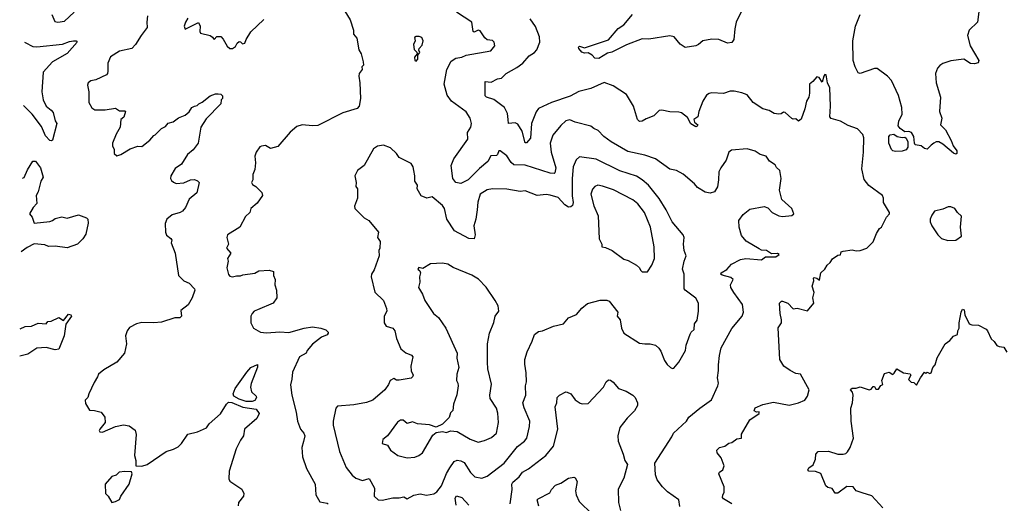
# Model space of a CAD drawing. Extents: x 1839239 to 1929705, y 762242 to 910352.
# Tile 7 of 256: x 1839454 to 1846953, y 774840 to 778525. Entities that reach past the tile are written whole.
import ezdxf

# ---------------------------------------------------------------- set-up
doc = ezdxf.new("R2010")
doc.units = 0

msp = doc.modelspace()

# ---------------------------------------------------------------- linework, layer by layer
at = {"layer": '0CON10XD'}
for points in [[(1839698, 778565), (1839721.7, 778511.7), (1839745, 778506), (1839795, 778514.2), (1839868.5, 778581.5)], [(1841929.5, 778589.5), (1841972.5, 778525), (1841996.2, 778445), (1841996.7, 778415), (1842022, 778385), (1842038, 778295), (1842053.8, 778265), (1842070, 778205), (1842071.7, 778178.3), (1842060, 778165), (1842062.5, 778145), (1842040, 778115), (1842036.2, 778095), (1842044, 778045), (1842048.8, 777925), (1842038.8, 777865), (1842025, 777848.8), (1841914.4, 777815.6), (1841725, 777720), (1841685, 777716.2), (1841605, 777724), (1841565, 777712), (1841515, 777668), (1841420.5, 777559.5), (1841365, 777543.3), (1841325.8, 777565.8), (1841295, 777562), (1841284, 777555), (1841256.2, 777515), (1841245.8, 777484.2), (1841250, 777435), (1841245.9, 777384.1), (1841230.8, 777345), (1841230, 777305), (1841220, 777285), (1841228.3, 777268.3), (1841254.1, 777254.1), (1841299.1, 777209.1), (1841304, 777185), (1841262.7, 777127.3), (1841214, 777085), (1841206, 777055), (1841174.5, 777025), (1841130, 776945), (1841038, 776885), (1841032.5, 776865), (1841044.3, 776815), (1841030, 776785), (1841062, 776745), (1841037.5, 776705), (1841042, 776685), (1841032.5, 776635), (1841044.2, 776584.2), (1841055, 776570), (1841075, 776564.3), (1841105, 776572.9), (1841135, 776572), (1841155, 776582), (1841245, 776594.2), (1841275, 776611.2), (1841355, 776616.2), (1841386.7, 776606.7), (1841387.5, 776575), (1841400.8, 776545), (1841398, 776505), (1841411.2, 776465), (1841413.8, 776405), (1841384.2, 776365.8), (1841265, 776314.3), (1841240, 776305), (1841224.2, 776285), (1841215.8, 776265), (1841214.2, 776215), (1841234.1, 776174.1), (1841287.5, 776145), (1841335, 776137.8), (1841435, 776146.9), (1841505, 776141.5), (1841620, 776175), (1841685, 776183.5), (1841747.5, 776175), (1841785, 776161.2), (1841803.3, 776145), (1841803.8, 776135), (1841795, 776123.8), (1841753.3, 776105), (1841685, 776053.3), (1841643.3, 776005), (1841636.7, 775985), (1841586.2, 775955), (1841532.2, 775837.8), (1841528.2, 775785), (1841517.6, 775742.4), (1841526.2, 775665), (1841560, 775535), (1841570, 775465), (1841592.9, 775405), (1841618.5, 775375), (1841627.3, 775355), (1841615, 775310), (1841604.1, 775264.1), (1841608.8, 775195), (1841638.8, 775105), (1841706, 774985), (1841708.8, 774905), (1841740.5, 774850.5), (1841795, 774840), (1841802.5, 774835)], [(1844482, 774815), (1844475.5, 774865.5), (1844387, 774927), (1844349.2, 774965), (1844309.7, 775019.7), (1844296.6, 775056.6), (1844291.5, 775145), (1844420, 775345), (1844433.3, 775375), (1844532, 775465), (1844551.2, 775495), (1844634, 775565), (1844722.1, 775627.9), (1844770.8, 775735), (1844775.6, 775755), (1844768.1, 775795), (1844777.4, 775852.6), (1844775.5, 775895), (1844783, 775967), (1844797.9, 776025), (1844879.2, 776170.8), (1844957.1, 776265), (1844965.6, 776295), (1844959.2, 776355), (1844893.1, 776445), (1844871.4, 776485), (1844867.5, 776505), (1844887.5, 776545), (1844869.8, 776559.8), (1844805, 776577.1), (1844794.3, 776585), (1844796, 776595), (1844839.3, 776620.7), (1844875, 776660.8), (1844945, 776697.1), (1844985, 776705.6), (1845105, 776696.2), (1845135, 776717.5), (1845213, 776717), (1845237.5, 776735), (1845225, 776742.5), (1845180.8, 776740.8), (1845142.5, 776765), (1845105, 776770), (1845085, 776780), (1844986.7, 776836.7), (1844951.1, 776881.1), (1844932.9, 776945), (1844932.2, 776995), (1844965, 777040), (1845015, 777081.9), (1845125, 777102.2), (1845152.4, 777092.4), (1845185, 777055.7), (1845235, 777029.2), (1845265, 777025.7), (1845335, 777032), (1845350, 777045), (1845335, 777086.2), (1845258.6, 777155), (1845241.5, 777225), (1845252.5, 777315), (1845244, 777375), (1845217.7, 777397.7), (1845208.6, 777418.6), (1845165.7, 777445.7), (1845139.2, 777485), (1845095, 777497.5), (1845055, 777524.2), (1844995, 777541.2), (1844875, 777532), (1844855, 777516), (1844835.4, 777455), (1844793.7, 777396.3), (1844778.9, 777365), (1844777.5, 777305), (1844768.2, 777251.8), (1844745, 777213.8), (1844712.3, 777202.3), (1844675, 777210), (1844615.8, 777245.8), (1844593.3, 777275), (1844508.1, 777348.1), (1844455.6, 777375.6), (1844406.5, 777386.5), (1844295.4, 777465.4), (1844215, 777492.2), (1844085, 777521.1), (1843959.2, 777595), (1843904, 777635), (1843860.8, 777680.8), (1843826.7, 777695), (1843805, 777714.2), (1843685, 777743.3), (1843645, 777761.9), (1843615, 777754.2), (1843575, 777718), (1843515.7, 777645), (1843495.6, 777585), (1843502.7, 777515), (1843536.6, 777395), (1843531.1, 777358.9), (1843525, 777352.5), (1843495, 777355.5), (1843305, 777416.7), (1843218.5, 777418.5), (1843196.2, 777436.2), (1843165, 777488.2), (1843113.2, 777526.8), (1843104.4, 777525), (1843093.3, 777496.7), (1843085, 777490), (1843042.9, 777487.1), (1843020, 777445), (1842955, 777390), (1842870.6, 777305), (1842815, 777277.9), (1842775, 777285.4), (1842752.8, 777315), (1842739.4, 777415), (1842761.8, 777465), (1842867.5, 777615), (1842864.4, 777665), (1842890, 777705), (1842894.4, 777735), (1842884.4, 777775), (1842855, 777822.9), (1842744.2, 777904.2), (1842710, 777950), (1842687.1, 778035), (1842706.7, 778145), (1842741.7, 778208.3), (1842775, 778230.9), (1842820.9, 778239.1), (1842855, 778255.6), (1843041.7, 778288.3), (1843072.5, 778325), (1843066.7, 778355), (1843056.4, 778366.4), (1843015, 778372.5), (1842995.9, 778385.9), (1842960.2, 778440.2), (1842945, 778445.6), (1842915, 778430), (1842907.5, 778435), (1842898, 778505), (1842781.9, 778581.9)], [(1844950, 778585), (1844911.4, 778505), (1844900, 778455), (1844892.9, 778375), (1844878.5, 778351.5), (1844845, 778345.7), (1844780, 778375), (1844725, 778376.2), (1844656.1, 778363.9), (1844623, 778337), (1844605, 778326.2), (1844523.6, 778313.6), (1844485, 778338.8), (1844440, 778395), (1844405, 778401.4), (1844245, 778375.6), (1844195, 778379.2), (1844077, 778333), (1843965, 778276.5), (1843930.5, 778269.5), (1843865, 778229.2), (1843835, 778231.2), (1843813.3, 778255), (1843785, 778272.5), (1843755, 778270), (1843735, 778276.7), (1843713.3, 778305), (1843710, 778315), (1843716.7, 778323.3), (1843755, 778311.2), (1843938.4, 778371.6), (1844011.3, 778458.7), (1844055, 778485.6), (1844121.8, 778565)], [(1846760, 778585), (1846750, 778505), (1846686.2, 778445), (1846672, 778405), (1846694.2, 778325), (1846760, 778215), (1846753, 778197), (1846725, 778188.8), (1846695, 778190.8), (1846645, 778223.5), (1846545, 778212.5), (1846485, 778190.6), (1846462, 778175), (1846445.5, 778154.5), (1846430, 778115), (1846433.4, 778043.4), (1846467.5, 777935), (1846458.8, 777825), (1846477.5, 777775), (1846467.5, 777725), (1846505.4, 777685.4), (1846547.5, 777605), (1846564.3, 777564.3), (1846591.2, 777525), (1846592.5, 777505), (1846585, 777500), (1846565, 777508.8), (1846485, 777576), (1846455, 777593.8), (1846435, 777593.3), (1846416.2, 777583.8), (1846395, 777570), (1846365, 777537.5), (1846345, 777542.5), (1846320, 777565), (1846275, 777572.5), (1846268.8, 777585), (1846264.4, 777635), (1846245.5, 777665), (1846225, 777671.8), (1846195, 777671.2), (1846161.2, 777695), (1846146, 777715), (1846149.2, 777750.8), (1846175.6, 777805), (1846173.1, 777855), (1846148.3, 777948.3), (1846095, 778062.9), (1846063.9, 778093.9), (1845985, 778152.5), (1845965, 778154.2), (1845855, 778116.2), (1845841.2, 778121.2), (1845817, 778167), (1845803.1, 778215), (1845798.9, 778365), (1845820, 778475), (1845854.5, 778564.5)], [(1840427.5, 778555), (1840422.5, 778505), (1840426, 778465), (1840379.2, 778405), (1840336, 778335), (1840308.8, 778305), (1840215.4, 778284.6), (1840145, 778242), (1840125.6, 778195), (1840127, 778133), (1840124, 778115), (1840115, 778103.8), (1840035, 778066.2), (1839995, 778060), (1839976.2, 778045), (1839972, 778025), (1839982, 777975), (1839980.8, 777895), (1840005, 777853.3), (1840027.1, 777837.1), (1840105, 777837.5), (1840185, 777851.2), (1840215, 777830), (1840255, 777830), (1840260, 777825), (1840246.9, 777783.1), (1840223.8, 777765), (1840220, 777705), (1840188.5, 777651.5), (1840162.2, 777585), (1840162.5, 777565), (1840173.8, 777535), (1840173.3, 777505), (1840195, 777487.5), (1840225, 777497.5), (1840295, 777540), (1840355, 777561.2), (1840385, 777560), (1840445, 777608), (1840475, 777643.3), (1840485, 777646.7), (1840534, 777695), (1840565, 777712), (1840585, 777736.2), (1840623.9, 777746.1), (1840665, 777776), (1840715, 777797.5), (1840745, 777823.3), (1840766.7, 777855), (1840785, 777866.7), (1840805, 777870), (1840820, 777885), (1840845, 777896), (1840904.6, 777945.4), (1840945, 777960), (1840965, 777960.8), (1840987.5, 777957.5), (1841000, 777945), (1841000, 777925), (1840990, 777915), (1840986.7, 777885), (1840875, 777768.8), (1840834.4, 777705.6), (1840812.5, 777585), (1840775, 777533.8), (1840732.6, 777497.4), (1840685.8, 777425), (1840638, 777392), (1840604.5, 777335.5), (1840604.2, 777315), (1840610.9, 777300.9), (1840625, 777286), (1840645, 777278), (1840705, 777281.4), (1840755, 777303.8), (1840785, 777306.2), (1840808.3, 777298.3), (1840822.5, 777285), (1840803.8, 777205), (1840745, 777157.5), (1840717.5, 777095), (1840693.9, 777066.1), (1840677, 777057), (1840615, 777038.6), (1840574, 777005), (1840562.5, 776972.5), (1840566, 776905), (1840573.2, 776883.2), (1840605, 776858.9), (1840613.1, 776845), (1840608.6, 776825), (1840637.8, 776745), (1840663.8, 776575), (1840705, 776535.5), (1840745, 776517.5), (1840786.2, 776475), (1840788.8, 776465), (1840768.8, 776405), (1840737, 776353), (1840681.7, 776308.3), (1840687.5, 776265), (1840675, 776253.3), (1840635, 776252), (1840535, 776220), (1840475, 776214.4), (1840383.4, 776216.6), (1840345, 776208.6), (1840290.9, 776179.1), (1840272, 776155), (1840260, 776115), (1840268, 776055), (1840253.8, 775985), (1840193.3, 775915), (1840095, 775857.1), (1840054.2, 775825), (1840047.7, 775802.3), (1840020.9, 775759.1), (1839982, 775675), (1839973.3, 775645), (1839953.3, 775625), (1839955, 775600), (1839985, 775550), (1840025, 775548), (1840074.2, 775534.2), (1840104, 775495), (1840105.6, 775455), (1840063.8, 775405), (1840058.8, 775395), (1840063.9, 775383.9), (1840085, 775382.5), (1840185, 775425.8), (1840245, 775438.6), (1840289.1, 775429.1), (1840335, 775396), (1840340.6, 775365), (1840328, 775205), (1840339.2, 775165), (1840340, 775125), (1840385, 775123.8), (1840425, 775135.8), (1840571.2, 775235), (1840625, 775251.1), (1840660.5, 775269.5), (1840687.8, 775295), (1840735, 775365.6), (1840807.5, 775385), (1840876.4, 775413.6), (1840897.5, 775445), (1840985, 775521.9), (1841029.1, 775595), (1841045, 775610), (1841069.1, 775609.1), (1841155, 775571.8), (1841255, 775556.2), (1841277.5, 775525), (1841261.2, 775485), (1841166.7, 775405), (1841160, 775355), (1841135, 775320), (1841103.5, 775255), (1841048.6, 775085), (1841048, 775025), (1841055, 775007.5), (1841146.4, 774946.4), (1841161.2, 774915), (1841158.6, 774895), (1841120, 774845), (1841118.8, 774821.2)], [(1840734.2, 778535.8), (1840716.7, 778505), (1840707.5, 778475), (1840715, 778453.8), (1840815, 778502.5), (1840819.3, 778499.3), (1840830, 778475), (1840826.7, 778435), (1840832.5, 778422.5), (1840903.9, 778403.9), (1840923, 778393), (1840935, 778373.3), (1840955, 778396.7), (1840986.1, 778396.1), (1841005, 778377.5), (1841033.9, 778323.9), (1841055, 778306.7), (1841075, 778306.7), (1841098.3, 778321.7), (1841110, 778345), (1841125, 778358), (1841136.1, 778356.1), (1841151.4, 778341.4), (1841170, 778345), (1841180, 778375), (1841215, 778433.8), (1841315, 778527.5)], [(1844877.5, 774835), (1844815, 774874.4), (1844807.8, 774885), (1844808.3, 774901.7), (1844820, 774925), (1844819.4, 774965), (1844780, 775065), (1844784.1, 775075.9), (1844808.8, 775095), (1844818.8, 775125), (1844795.6, 775185), (1844766.2, 775225), (1844763.3, 775245), (1844785, 775266.2), (1844825, 775275.8), (1844855, 775298.8), (1844877.1, 775302.9), (1844915, 775330), (1844952.5, 775335), (1844952.3, 775367.7), (1845014.2, 775475.8), (1845086.7, 775525), (1845085, 775537.5), (1845065, 775533.3), (1845047.5, 775545), (1845055, 775566.2), (1845115, 775593.8), (1845195, 775609.2), (1845315, 775587.5), (1845385.8, 775604.2), (1845435, 775626.7), (1845453.8, 775655), (1845465.8, 775705), (1845400.8, 775825), (1845365, 775830), (1845322.2, 775852.2), (1845275, 775885.5), (1845242.5, 775935), (1845232, 776178), (1845255.2, 776214.8), (1845256.8, 776236.8), (1845246, 776285), (1845240.8, 776365), (1845255, 776380), (1845265, 776380), (1845305, 776363.8), (1845345, 776321.2), (1845375.8, 776325.8), (1845455, 776307.5), (1845503.3, 776365), (1845493.8, 776405), (1845503.8, 776445), (1845489.2, 776495), (1845502, 776535), (1845500, 776555), (1845505, 776560), (1845525, 776556.2), (1845545, 776540), (1845556.2, 776595), (1845585.6, 776624.4), (1845603.8, 776655), (1845626.2, 776675), (1845645, 776703.8), (1845685, 776730), (1845705, 776733.3), (1845711.2, 776755), (1845725, 776761.9), (1845795, 776771.4), (1845824.3, 776764.3), (1845855, 776765.7), (1845906.2, 776783.8), (1845955, 776832.5), (1845980, 776895), (1846002.5, 776935), (1846017.5, 776945), (1846055, 777020), (1846080, 777045), (1846080, 777055), (1846032.5, 777132.5), (1846032.9, 777165), (1846025, 777186.2), (1845921.1, 777261.1), (1845886.1, 777306.1), (1845868.7, 777388.7), (1845880.8, 777515), (1845882.5, 777625), (1845875, 777650), (1845834.2, 777694.2), (1845765, 777719.2), (1845705, 777750.8), (1845635, 777771.2), (1845624.1, 777784.1), (1845629.3, 777865), (1845625.2, 778005), (1845607.3, 778045), (1845596.2, 778105), (1845585, 778106.5), (1845578.1, 778095), (1845565, 778050), (1845543.9, 778083.9), (1845525, 778090), (1845495.9, 778054.1), (1845470, 778035), (1845470, 777965), (1845463.8, 777935), (1845446.7, 777903.3), (1845433.8, 777845), (1845405, 777767.5), (1845385, 777752.5), (1845365, 777770), (1845345, 777767.5), (1845335, 777772.5), (1845285, 777816.7), (1845270.7, 777819.3), (1845253.6, 777806.4), (1845235, 777804), (1845201.2, 777811.2), (1845163, 777833), (1845115, 777845.7), (1845040, 777895), (1844995, 777952), (1844955, 777968), (1844895, 777981.2), (1844865, 777981.2), (1844815, 777963.8), (1844725, 777968.8), (1844705, 777963.8), (1844685, 777948.8), (1844656, 777905), (1844625.8, 777825), (1844618, 777785), (1844587.5, 777765), (1844594, 777744), (1844620, 777725), (1844615, 777712.5), (1844605, 777707.5), (1844565, 777732), (1844539.3, 777779.3), (1844494.6, 777814.6), (1844475, 777820.9), (1844405, 777821.9), (1844345.8, 777835.8), (1844325, 777833.3), (1844285, 777791.2), (1844225, 777770), (1844195, 777750.8), (1844175, 777748), (1844159.2, 777765), (1844130, 777865), (1844076.2, 777955), (1843975, 778020), (1843905, 778046.7), (1843805, 778000), (1843713.1, 777976.9), (1843646.5, 777943.5), (1843504.7, 777895.3), (1843405, 777847.5), (1843387.3, 777822.7), (1843353.1, 777735), (1843345, 777621.2), (1843315, 777586.2), (1843305, 777587.5), (1843282.2, 777675), (1843248.5, 777728.5), (1843228.8, 777738.8), (1843176.7, 777735), (1843174, 777764), (1843169.3, 777809.3), (1843145.9, 777855.9), (1843065, 777916.2), (1843010, 777935), (1843000, 777945), (1843000, 778055), (1843045, 778050), (1843093.3, 778075), (1843125, 778079.4), (1843159.4, 778115), (1843240.2, 778159.8), (1843287.5, 778195), (1843335, 778249.5), (1843375, 778274.4), (1843393.1, 778295), (1843415.5, 778354.5), (1843413.8, 778395), (1843382, 778472), (1843341.2, 778531.2)], [(1839490.4, 778354.4), (1839495, 778350.4), (1839555, 778321.5), (1839585, 778319.1), (1839781.3, 778338.7), (1839835, 778359.4), (1839864.1, 778364.1), (1839883.8, 778363.8), (1839893.3, 778355), (1839815, 778267.5), (1839704.2, 778205), (1839633.8, 778125), (1839623.8, 777975), (1839632.9, 777915), (1839655, 777866.2), (1839695.4, 777835.4), (1839708.3, 777818.3), (1839724.2, 777754.2), (1839736.7, 777735), (1839705, 777606.7), (1839695, 777602), (1839685, 777605.7), (1839651.2, 777638.8), (1839620.5, 777710.5), (1839549.6, 777805), (1839483.1, 777870)], [(1842475, 778210), (1842486.1, 778223.9), (1842487.5, 778255), (1842502.5, 778275), (1842493.3, 778293.3), (1842496, 778305), (1842518.6, 778331.4), (1842527.5, 778365), (1842518.1, 778388.1), (1842495.8, 778395.8), (1842474, 778396), (1842461.7, 778388.3), (1842466.2, 778363.8), (1842454.4, 778335.6), (1842458, 778298), (1842478.8, 778278.8), (1842482.5, 778265), (1842461.2, 778238.8), (1842463.8, 778215), (1842475, 778210)], [(1846125, 777520.8), (1846105, 777526.7), (1846095, 777536.7), (1846074.5, 777585), (1846074.4, 777635), (1846083.1, 777646.9), (1846112.7, 777652.7), (1846135.9, 777635.9), (1846175, 777626.7), (1846195, 777630), (1846205, 777622.5), (1846219.2, 777595), (1846217.5, 777552.5), (1846205.8, 777534.2), (1846175, 777524.2), (1846125, 777520.8)], [(1842215, 774864.2), (1842295, 774881.4), (1842345, 774881.5), (1842378.8, 774888.8), (1842405, 774874.3), (1842455, 774901.4), (1842505, 774911.4), (1842551.9, 774901.9), (1842609.3, 774910.7), (1842632.4, 774927.6), (1842666.6, 774973.4), (1842703.7, 775066.3), (1842729.2, 775110.8), (1842762.9, 775157.1), (1842785, 775167.3), (1842814.2, 775164.2), (1842840.3, 775150.3), (1842886.9, 775075), (1842921.7, 775041.7), (1842975, 775031.4), (1843015, 775045.7), (1843144.8, 775145.2), (1843245, 775272.2), (1843298, 775312), (1843315.6, 775335), (1843336.7, 775425), (1843340, 775465), (1843297.6, 775567.6), (1843287.5, 775605), (1843308.5, 775665), (1843307.8, 775735), (1843313.3, 775765), (1843310.6, 775835), (1843300.3, 775900.3), (1843302.5, 775935), (1843319.4, 775995), (1843358, 776075), (1843374, 776125), (1843405, 776150), (1843435, 776153.8), (1843519.5, 776190.5), (1843595, 776207.5), (1843635, 776252.5), (1843695, 776278.8), (1843735, 776326.2), (1843778.1, 776361.9), (1843875, 776386.9), (1843925, 776386.9), (1843945, 776379.2), (1844010.8, 776295), (1844005.8, 776265), (1844026.6, 776236.6), (1844036.9, 776175), (1844056, 776135), (1844175, 776060.8), (1844215, 776054.2), (1844255.7, 776055.7), (1844295.9, 776045.9), (1844322.7, 776022.7), (1844337.9, 775997.9), (1844365, 775927.5), (1844385, 775897.5), (1844410, 775875), (1844425, 775867.5), (1844435, 775870), (1844473.8, 775915), (1844525, 776003.8), (1844530, 776045), (1844561.3, 776128.7), (1844568.8, 776145), (1844590, 776165), (1844592.7, 776207.3), (1844613.9, 776236.1), (1844624.4, 776305), (1844623.5, 776365), (1844605, 776403.8), (1844522.7, 776462.7), (1844515.7, 776475), (1844514.3, 776585), (1844501.9, 776625), (1844514.2, 776685), (1844530, 776725), (1844516.2, 776765), (1844510.8, 776815), (1844514.2, 776865), (1844507.1, 776885), (1844424.7, 776984.7), (1844378.9, 777075), (1844325, 777161.4), (1844244.4, 777265), (1844195, 777305.5), (1844152.1, 777332.1), (1844025, 777373.8), (1843845, 777462.3), (1843718.9, 777481.1), (1843692.2, 777457.8), (1843669.2, 777405), (1843662.5, 777315), (1843662.4, 777182.4), (1843668.9, 777131.1), (1843665, 777110), (1843651.2, 777098.8), (1843635, 777097.1), (1843605, 777113.1), (1843555, 777169.4), (1843495, 777186.9), (1843465, 777192.9), (1843395, 777184.4), (1843305, 777220), (1843265, 777216.9), (1843165, 777233.3), (1843055.4, 777235.4), (1843015, 777228.1), (1842962.5, 777195), (1842944.1, 777134.1), (1842938.1, 777075), (1842929.2, 777005), (1842913.1, 776955), (1842924.4, 776885), (1842915.5, 776854.5), (1842875, 776856.7), (1842765.8, 776915), (1842706.9, 777005), (1842689.4, 777085), (1842675, 777108), (1842595, 777174.4), (1842555, 777165.7), (1842511.8, 777181.8), (1842482.5, 777235), (1842484.2, 777265), (1842462.9, 777295), (1842464.2, 777335), (1842457.1, 777375), (1842450, 777405), (1842435, 777428.8), (1842345, 777473.8), (1842324.3, 777504.3), (1842279.1, 777549.1), (1842225, 777569.2), (1842179.1, 777560.9), (1842149.3, 777540.7), (1842076.7, 777415), (1842027.5, 777375), (1842007.5, 777335), (1842016.7, 777285), (1842013.3, 777255), (1842025.9, 777235.9), (1842027.5, 777165), (1842003.3, 777105), (1842006.7, 777085), (1842076.7, 777015), (1842114.4, 776994.4), (1842187.5, 776905), (1842180, 776865), (1842199.2, 776835), (1842197.1, 776782.9), (1842190, 776765), (1842192.9, 776725), (1842155, 776620), (1842134, 776585), (1842131.2, 776565), (1842158.8, 776448.8), (1842224.3, 776385), (1842248.8, 776325), (1842251.2, 776305), (1842230, 776265), (1842230.6, 776215), (1842245, 776190.8), (1842295, 776173.1), (1842311.9, 776155), (1842324.4, 776095), (1842358, 776018), (1842396.3, 775986.3), (1842438.8, 775968.8), (1842448.8, 775955), (1842434.3, 775885), (1842435, 775850), (1842451.2, 775815), (1842446.1, 775803.9), (1842435, 775793.8), (1842345, 775778), (1842325, 775778.8), (1842305, 775790), (1842275, 775776.2), (1842264, 775745), (1842235.8, 775705), (1842145, 775624.4), (1842095, 775608.5), (1841999.3, 775590.7), (1841875, 775578.8), (1841862, 775565), (1841840.8, 775465), (1841842.5, 775435), (1841891.1, 775235), (1841941.4, 775111.4), (1841987.1, 775055), (1842015, 775031.9), (1842065, 775014.4), (1842115, 775028), (1842155.8, 774955), (1842154.5, 774894.5), (1842185, 774866.2), (1842215, 774864.2)], [(1839474.9, 777318.2), (1839487.8, 777322.2), (1839515, 777381.2), (1839555, 777446.7), (1839575.7, 777445.7), (1839613.8, 777395), (1839632.9, 777325), (1839614.4, 777295), (1839596.1, 777213.9), (1839580, 777185), (1839585.6, 777125), (1839556.2, 777095), (1839528.8, 777045), (1839550.7, 777020.7), (1839563.8, 776973.8), (1839685, 776986.2), (1839705, 776993.8), (1839725, 777011.2), (1839775, 777022.5), (1839815, 777013.3), (1839902.3, 777037.7), (1839964.4, 777014.4), (1839974, 777005), (1839976.2, 776975), (1839958.9, 776891.1), (1839934.2, 776855), (1839895, 776814.2), (1839815, 776787.5), (1839725, 776798.8), (1839675, 776796.7), (1839645, 776808.8), (1839565, 776816.2), (1839511.7, 776788.3), (1839466.4, 776755.3)], [(1844235, 776604), (1844268.6, 776655), (1844287.8, 776705), (1844287.5, 776795), (1844257.9, 776945), (1844212.5, 777055), (1844161.3, 777121.3), (1844125, 777153.3), (1843977.8, 777227.8), (1843893, 777257), (1843857, 777263), (1843835, 777254.3), (1843816.6, 777233.4), (1843804.7, 777195), (1843826.9, 777106.9), (1843860.2, 777030.2), (1843868, 776855), (1843886.7, 776815), (1843887.5, 776795), (1843915, 776790), (1843966.7, 776765), (1844055, 776700.5), (1844089.1, 776689.1), (1844151.2, 776655), (1844173.8, 776635), (1844183.6, 776616.4), (1844195, 776604.2), (1844235, 776604)], [(1846522.1, 776842.1), (1846585, 776844.5), (1846627.5, 776875), (1846620, 776945), (1846627.3, 777027.3), (1846596, 777055), (1846575.6, 777085.6), (1846545, 777099.4), (1846525, 777098.6), (1846485, 777080.8), (1846422.5, 777065), (1846400, 777035), (1846387.5, 777005), (1846387.5, 776985), (1846400, 776955), (1846446.7, 776885), (1846475, 776856.7), (1846522.1, 776842.1)], [(1842405, 775185.7), (1842465, 775192.5), (1842495, 775204.3), (1842522, 775225), (1842601.2, 775358.8), (1842625, 775380), (1842675, 775386.7), (1842705, 775380), (1842735, 775391.2), (1842785, 775387.1), (1842885, 775327.8), (1842945, 775306.7), (1842995, 775318.6), (1843047.7, 775342.3), (1843086.1, 775373.9), (1843100, 775455), (1843095.8, 775525.8), (1843085.6, 775565.6), (1843037.3, 775637.3), (1843034.3, 775665), (1843047.6, 775747.6), (1843020.8, 775865), (1843016.2, 775915), (1843017.1, 776055), (1843032, 776135), (1843065, 776217.5), (1843076, 776265), (1843104, 776305), (1843098.6, 776345), (1843076.2, 776386.2), (1843007.3, 776487.3), (1842948.5, 776548.5), (1842899.1, 776579.1), (1842755, 776637.5), (1842715, 776662.5), (1842675, 776670), (1842584.2, 776665.8), (1842525, 776628.8), (1842495, 776635.8), (1842486.7, 776625), (1842501.7, 776611.7), (1842505.8, 776595.8), (1842498.8, 776565), (1842502, 776525), (1842490.8, 776485), (1842522.2, 776432.2), (1842540.8, 776385), (1842605.5, 776285.5), (1842644, 776255), (1842698.8, 776175), (1842786.2, 775985), (1842783.8, 775945), (1842799.4, 775875), (1842783.8, 775825), (1842780.8, 775775), (1842792, 775755), (1842794.3, 775735), (1842783.3, 775666.7), (1842758, 775595), (1842752.7, 775547.3), (1842735, 775530), (1842725.8, 775494.2), (1842675, 775442.5), (1842625, 775420), (1842575, 775438.8), (1842485, 775445.7), (1842445, 775460), (1842405, 775446.7), (1842375, 775472), (1842355, 775474), (1842332.6, 775457.4), (1842255.5, 775354.5), (1842221.2, 775325), (1842216.2, 775296.2), (1842255, 775284), (1842278, 775245), (1842333.2, 775203.2), (1842405, 775185.7)], [(1839457.6, 776168.7), (1839495, 776186.2), (1839545, 776190), (1839595, 776213.3), (1839655, 776207.5), (1839670, 776225), (1839695, 776227.5), (1839753.6, 776256.4), (1839787, 776233), (1839825, 776280.8), (1839845, 776275.8), (1839848.6, 776265), (1839806.1, 776203.9), (1839792, 776115), (1839753.3, 776015), (1839725, 776009.4), (1839657.2, 776027.2), (1839585, 776022.7), (1839517.5, 775975), (1839454.5, 775960.5)], [(1845869.4, 774919.4), (1845825.7, 774935.7), (1845802.5, 774965), (1845755, 774968.8), (1845685, 774916.2), (1845666.1, 774916.1), (1845641.7, 774951.7), (1845610, 774960), (1845593.9, 774973.9), (1845555.8, 775065.8), (1845515, 775082.2), (1845464.3, 775084.3), (1845456.7, 775095), (1845465, 775110), (1845497.7, 775132.3), (1845515.8, 775175), (1845516.7, 775215), (1845535, 775233.8), (1845615, 775236.9), (1845685, 775214.5), (1845725, 775212.9), (1845745, 775219.2), (1845758.7, 775231.3), (1845780, 775265), (1845805.7, 775335), (1845786.7, 775465), (1845783.8, 775565), (1845795.7, 775605), (1845802, 775665), (1845796.2, 775686.2), (1845782.5, 775705), (1845785, 775710), (1845795, 775716.7), (1845825, 775716.7), (1845855, 775726.7), (1845925, 775703.3), (1845940, 775710), (1845955, 775730), (1845965, 775730), (1845975, 775710), (1845995, 775710), (1846011.7, 775738.3), (1846027.5, 775745), (1846020, 775775), (1846040, 775830), (1846075, 775840), (1846105, 775822.5), (1846115, 775832.5), (1846135, 775863.3), (1846185, 775833.8), (1846235, 775827.5), (1846240, 775815), (1846223, 775783), (1846242.5, 775762.5), (1846265, 775760), (1846285, 775740), (1846313.9, 775796.1), (1846345, 775840), (1846355, 775830), (1846365, 775840), (1846385, 775830), (1846396.4, 775833.6), (1846410, 775875), (1846426.2, 775895), (1846440.5, 775949.5), (1846503.9, 776056.1), (1846539.3, 776080.7), (1846565, 776113.3), (1846596.7, 776125), (1846598.8, 776155), (1846608.8, 776175), (1846608.8, 776215), (1846623.8, 776295), (1846635, 776320), (1846646.7, 776315), (1846651.2, 776275), (1846685, 776206.7), (1846705, 776198.8), (1846756.4, 776196.4), (1846815, 776167.5), (1846826.2, 776155), (1846852.3, 776092.3), (1846875, 776072.5), (1846895, 776043.3), (1846913.9, 776033.9), (1846949.5, 776029.5), (1846972.3, 775992.3)], [(1841225, 775614.4), (1841180, 775615), (1841125, 775633.1), (1841086, 775655), (1841079.4, 775675), (1841095.6, 775715), (1841185, 775839.2), (1841216, 775875), (1841265, 775897.5), (1841265.9, 775875.9), (1841216.6, 775753.4), (1841212.5, 775725), (1841220, 775690), (1841255.8, 775655), (1841259.2, 775645), (1841245, 775624.2), (1841225, 775614.4)], [(1843189.4, 774835), (1843205.4, 774945), (1843203.2, 774985), (1843210.2, 774999.8), (1843258.8, 775041.2), (1843285, 775076.4), (1843328.3, 775101.7), (1843461.4, 775205), (1843518.6, 775275), (1843553.3, 775405), (1843532.9, 775575), (1843544.2, 775605), (1843548.6, 775645), (1843565, 775664.2), (1843615, 775688), (1843625, 775687.5), (1843650.8, 775675), (1843685, 775628.8), (1843723, 775603), (1843737.7, 775597.7), (1843785, 775600), (1843900, 775725), (1843920, 775765), (1843938.3, 775781.7), (1843955, 775777.5), (1843975, 775763.3), (1844015, 775713.8), (1844073.9, 775693.9), (1844125, 775663.3), (1844141.2, 775645), (1844158.8, 775605), (1844158.8, 775585), (1844136.2, 775545), (1844080.9, 775489.1), (1844025, 775416.7), (1844009.2, 775355), (1844012.1, 775312.1), (1844050.8, 775215), (1844064, 775165), (1844082.5, 775135), (1844055, 775032.5), (1844012.7, 774947.3), (1844016, 774845), (1844030, 774785)], [(1840155, 774846.7), (1840185, 774854), (1840215, 774867.5), (1840226, 774895), (1840288, 774985), (1840310, 775065), (1840305, 775080), (1840255, 775083.3), (1840212.3, 775077.7), (1840190, 775055), (1840155, 775043.3), (1840106.2, 774985), (1840108.8, 774915), (1840128.8, 774895), (1840155, 774846.7)], [(1843407.5, 774817.5), (1843394.3, 774865), (1843403.8, 774875), (1843490.8, 774919.2), (1843504.7, 774945.3), (1843535, 774977.3), (1843575, 774993.6), (1843635, 775030), (1843675, 775039.2), (1843686, 775035), (1843700.8, 775005), (1843687.5, 774935), (1843692.7, 774905), (1843715, 774853.1), (1843815, 774755.7)], [(1846028.8, 774805), (1845945, 774896.2), (1845869.4, 774919.4)], [(1842778, 774825), (1842771.3, 774878.7), (1842782.1, 774897.9), (1842821.4, 774885), (1842875, 774826.2)]]:
    msp.add_lwpolyline(points, dxfattribs=at)

doc.saveas('drawing.dxf')
